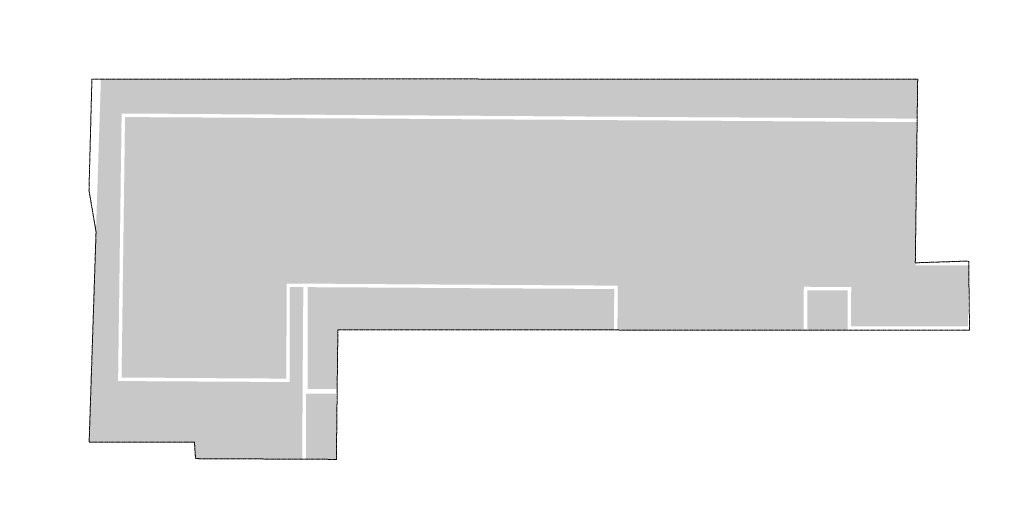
# Model space of a CAD drawing. Header units: millimetres. Extents: x 3311 to 117041, y -19950 to 21829.
# Tile 68 of 68: x 60037 to 117041, y -19950 to 8489. Entities that reach past the tile are written whole.
import ezdxf

# ---------------------------------------------------------------- set-up
doc = ezdxf.new("R2010")
doc.units = ezdxf.units.MM
doc.header["$MEASUREMENT"] = 0
doc.linetypes.add('Axe', pattern=[10.936111, 5.291667, -2.116667, 1.411111, -2.116667])
doc.linetypes.add('Wipeout_Contour', pattern=[1000, 0, -1000])
for name, color, linetype in [('03-_LOGO_2_0', 7, 'Continuous'), ('03-_LOGO_2_Nouveau_07-VRD_Terrain projet.ARCHI', 7, 'Continuous'), ('L1', 7, 'Continuous')]:
    doc.layers.add(name, color=color, linetype=linetype)

msp = doc.modelspace()

# ---------------------------------------------------------------- wipeouts: each hides what was drawn before it
at = {"color": 254, "linetype": 'Wipeout_Contour', "lineweight": 0, "ltscale": 359977.154443}
msp.add_wipeout([(60036.798, -19950), (117041.444, -19950), (117041.444, 8488.985), (60036.798, 8488.985)], dxfattribs=at).dxf.layer = '03-_LOGO_2_0'

# ---------------------------------------------------------------- next in the draw order: hatches: boundary and pattern name
at = {"layer": 'L1', "linetype": 'Continuous', "lineweight": 0, "true_color": 0x595959}
msp.add_hatch(color=251, dxfattribs=at).paths.add_polyline_path([(64737.854, 5038.89), (64057.564, -15959.671), (70156.957, -15958.747), (70216.483, -16904.505), (76393.518, -16936.322), (76455.53, -6977.251), (75672.396, -6974.98), (75667.651, -12475.613), (65732.076, -12411.782), (65937.985, 3061.406), (112015.556, 2765.71), (112026.739, 5038.89)])
at = {"layer": 'L1', "linetype": 'Continuous', "lineweight": 0, "true_color": 0x868686}
msp.add_hatch(color=252, dxfattribs=at).paths.add_polyline_path([(66135.324, 2860.136), (65934.738, -12213.08), (75467.825, -12274.325), (75503.167, -6773.166), (94659.141, -6896.233), (94642.846, -9432.631), (105419.796, -9444.568), (105435.743, -6962.391), (108177.217, -6980.004), (108162.583, -9257.892), (114938.601, -9257.892), (114961.301, -5724.548), (111906.924, -5728.386), (112014.572, 2565.712)])
at = {"layer": 'L1', "linetype": 'Continuous', "lineweight": 0, "true_color": 0x2c2c2c}
for points in [[(76704.485, -12870.101), (78417.933, -12870.101), (78457.349, -9432.631), (94442.842, -9432.631), (94457.86, -7094.944), (76705.075, -6980.892)], [(105635.743, -7162.391), (105635.743, -9447.607), (107981.365, -9447.607), (107981.365, -7162.391)], [(76615.141, -13138.942), (76615.141, -16946.585), (78370.907, -16946.585), (78370.907, -13138.942)]]:
    msp.add_hatch(color=250, dxfattribs=at).paths.add_polyline_path(points)

# ---------------------------------------------------------------- next in the draw order: linework, layer by layer
at = {"layer": '03-_LOGO_2_Nouveau_07-VRD_Terrain projet.ARCHI', "color": 13, "linetype": 'Axe', "lineweight": 5, "true_color": 0xff4070, "flags": 128}
for points in [[(64217.287, 5043.569), (64048.506, -1385.219), (64457.844, -3781.516), (64057.564, -15959.671)], [(112026.739, 5044.268), (78999.131, 5063.138), (64217.287, 5043.569)], [(112026.739, 5044.268), (111888.92, -5574.462), (114977.346, -5471.586), (115028.493, -9472.708)], [(78370.907, -16946.585), (78457.349, -9453.298), (115028.493, -9472.708)], [(78370.907, -16946.585), (70216.483, -16904.505), (70156.957, -15958.747), (64057.564, -15959.671)]]:
    msp.add_lwpolyline(points, dxfattribs=at)

doc.saveas('drawing.dxf')
